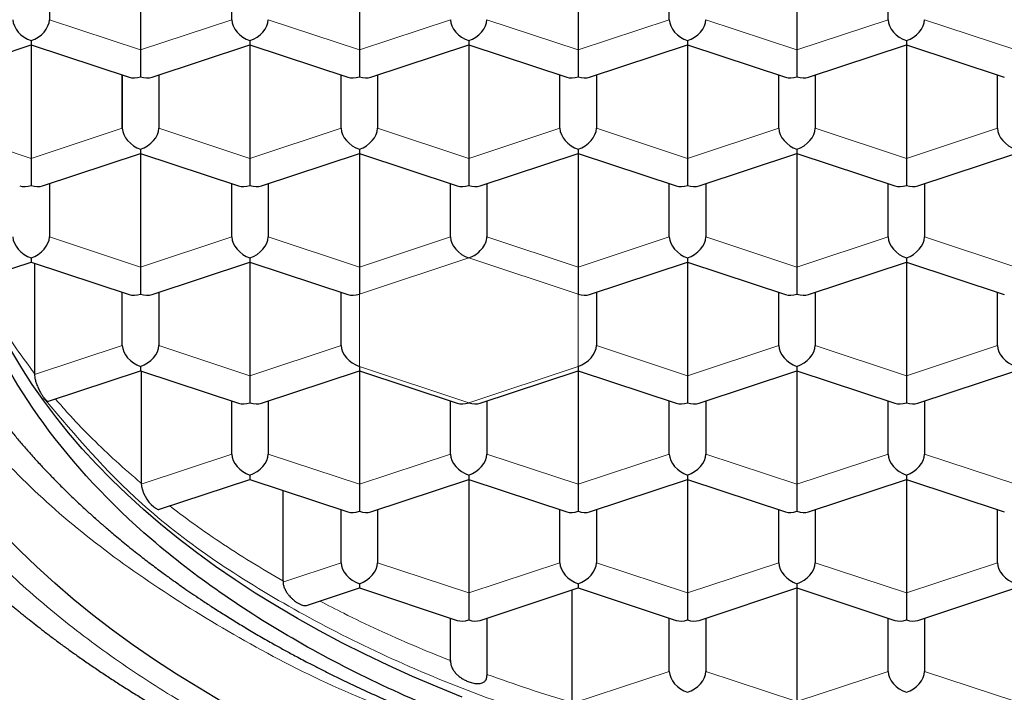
# Model space of a CAD drawing. Header units: millimetres. Extents: x 8 to 761, y 12 to 733.
# Tile 23 of 99: x 344.05 to 350.8, y 609.69 to 614.3. Entities that reach past the tile are written whole.
import ezdxf

# ---------------------------------------------------------------- set-up
doc = ezdxf.new("R2010")
doc.units = ezdxf.units.MM

msp = doc.modelspace()

# ---------------------------------------------------------------- linework, layer by layer
at = {"color": 7, "linetype": 'Continuous', "lineweight": 30}
for p, q in [((344.8793, 614.8734), (344.8793, 614.0944)), ((346.3793, 614.8734), (346.3793, 614.0944)), ((347.8793, 614.8734), (347.8793, 614.0944)), ((349.3793, 614.8734), (349.3793, 614.0944)), ((344.2543, 614.6665), (344.2543, 614.3014)), ((345.5043, 614.3014), (345.5043, 614.6665)), ((348.5043, 614.3014), (348.5043, 614.6665)), ((350.0043, 614.3014), (350.0043, 614.6665)), ((343.706, 613.9881), (344.1293, 614.1283)), ((344.1293, 614.1576), (344.1293, 614.1283)), ((344.1293, 614.1283), (344.8008, 613.906)), ((344.1293, 614.1283), (344.1293, 613.3493)), ((344.9579, 613.906), (345.6293, 614.1283)), ((345.6293, 614.1576), (345.6293, 614.1283)), ((345.6293, 614.1283), (346.3008, 613.906)), ((345.6293, 614.1283), (345.6293, 613.3493)), ((346.4579, 613.906), (347.1293, 614.1283)), ((347.1293, 614.1576), (347.1293, 614.1283)), ((347.1293, 614.1283), (347.8008, 613.906)), ((347.1293, 614.1283), (347.1293, 613.3493)), ((347.9579, 613.906), (348.6293, 614.1283)), ((348.6293, 614.1576), (348.6293, 614.1283)), ((348.6293, 614.1283), (349.3008, 613.906)), ((348.6293, 614.1283), (348.6293, 613.3493)), ((349.4579, 613.906), (350.1293, 614.1283)), ((350.1293, 614.1576), (350.1293, 614.1283)), ((350.1293, 614.1283), (350.8008, 613.906)), ((350.1293, 614.1283), (350.1293, 613.3493)), ((344.8793, 614.0944), (344.8793, 613.9093)), ((346.3793, 614.0944), (346.3793, 613.9093)), ((347.8793, 614.0944), (347.8793, 613.9093)), ((349.3793, 614.0944), (349.3793, 613.9093)), ((344.7543, 613.5563), (344.7543, 613.9214)), ((344.7543, 613.9214), (344.7543, 613.5563)), ((345.0043, 613.9214), (345.0043, 613.5563)), ((346.2543, 613.5563), (346.2543, 613.9214)), ((346.5043, 613.9214), (346.5043, 613.5563)), ((347.7543, 613.5563), (347.7543, 613.9214)), ((348.0043, 613.9214), (348.0043, 613.5563)), ((349.2543, 613.5563), (349.2543, 613.9214)), ((349.5043, 613.9214), (349.5043, 613.5563)), ((350.7543, 613.5563), (350.7543, 613.9214)), ((344.2079, 613.1609), (344.8793, 613.3832)), ((344.8793, 613.4125), (344.8793, 613.3832)), ((344.8793, 613.3832), (345.5508, 613.1609)), ((344.8793, 613.3832), (344.8793, 612.6042)), ((345.7079, 613.1609), (346.3793, 613.3832)), ((346.3793, 613.4125), (346.3793, 613.3832)), ((346.3793, 613.3832), (347.0508, 613.1609)), ((346.3793, 613.3832), (346.3793, 612.6042)), ((347.2079, 613.1609), (347.8793, 613.3832)), ((347.8793, 613.4125), (347.8793, 613.3832)), ((347.8793, 613.3832), (348.5508, 613.1609)), ((347.8793, 613.3832), (347.8793, 612.6042)), ((348.7079, 613.1609), (349.3793, 613.3832)), ((349.3793, 613.4125), (349.3793, 613.3832)), ((349.3793, 613.3832), (350.0508, 613.1609)), ((349.3793, 613.3832), (349.3793, 612.6042)), ((350.2079, 613.1609), (350.8793, 613.3832)), ((344.1293, 613.3493), (344.1293, 613.1642)), ((345.6293, 613.3493), (345.6293, 613.1642)), ((347.1293, 613.3493), (347.1293, 613.1642)), ((348.6293, 613.3493), (348.6293, 613.1642)), ((350.1293, 613.3493), (350.1293, 613.1642)), ((344.2543, 613.1763), (344.2543, 612.8112)), ((345.5043, 612.8112), (345.5043, 613.1763)), ((345.7543, 613.1763), (345.7543, 612.8112)), ((347.0043, 612.8112), (347.0043, 613.1763)), ((347.2543, 613.1763), (347.2543, 612.8112)), ((348.5043, 612.8112), (348.5043, 613.1763)), ((348.7543, 613.1763), (348.7543, 612.8112)), ((350.0043, 612.8112), (350.0043, 613.1763)), ((350.2543, 613.1763), (350.2543, 612.8112)), ((343.7695, 612.519), (344.1293, 612.6382)), ((344.1293, 612.6674), (344.1293, 612.6382)), ((344.1293, 612.6382), (344.8008, 612.4158)), ((344.1528, 612.6304), (344.1528, 611.8743)), ((344.9579, 612.4158), (345.6293, 612.6382)), ((345.6293, 612.6674), (345.6293, 612.6382)), ((345.6293, 612.6382), (346.3008, 612.4158)), ((345.6293, 612.6382), (345.6293, 611.8592)), ((347.9579, 612.4158), (348.6293, 612.6382)), ((348.6293, 612.6674), (348.6293, 612.6382)), ((348.6293, 612.6382), (349.3008, 612.4158)), ((348.6293, 612.6382), (348.6293, 611.8592)), ((349.4579, 612.4158), (350.1293, 612.6382)), ((350.1293, 612.6674), (350.1293, 612.6382)), ((350.1293, 612.6382), (350.8008, 612.4158)), ((350.1293, 612.6382), (350.1293, 611.8592)), ((344.8793, 612.6042), (344.8793, 612.4191)), ((346.3793, 612.6042), (346.3793, 612.4191)), ((347.8793, 612.6042), (347.8793, 612.4191)), ((349.3793, 612.6042), (349.3793, 612.4191)), ((344.7543, 612.0661), (344.7543, 612.4312)), ((345.0043, 612.4312), (345.0043, 612.0661)), ((346.2543, 612.0661), (346.2543, 612.4312)), ((348.0043, 612.4312), (348.0043, 612.0661)), ((349.2543, 612.0661), (349.2543, 612.4312)), ((349.5043, 612.4312), (349.5043, 612.0661)), ((350.7543, 612.0661), (350.7543, 612.4312)), ((344.2474, 611.6838), (344.8793, 611.8931)), ((344.8793, 611.9223), (344.8793, 611.8931)), ((344.8793, 611.8931), (345.5508, 611.6707)), ((344.8828, 611.8919), (344.8828, 611.1226)), ((345.7079, 611.6707), (346.3793, 611.8931)), ((346.3793, 611.9223), (346.3793, 611.8931)), ((346.3793, 611.8931), (347.0508, 611.6707)), ((346.3793, 611.8931), (346.3793, 611.1141)), ((347.2079, 611.6707), (347.8793, 611.8931)), ((347.8793, 611.9223), (347.8793, 611.8931)), ((347.8793, 611.8931), (348.5508, 611.6707)), ((347.8793, 611.8931), (347.8793, 611.1141)), ((348.7079, 611.6707), (349.3793, 611.8931)), ((349.3793, 611.9223), (349.3793, 611.8931)), ((349.3793, 611.8931), (350.0508, 611.6707)), ((349.3793, 611.8931), (349.3793, 611.1141)), ((350.2079, 611.6707), (350.8793, 611.8931)), ((345.6293, 611.8592), (345.6293, 611.674)), ((348.6293, 611.8592), (348.6293, 611.674)), ((350.1293, 611.8592), (350.1293, 611.674)), ((344.2281, 611.6901), (344.2144, 611.7048)), ((345.5043, 611.321), (345.5043, 611.6861)), ((345.7543, 611.6861), (345.7543, 611.321)), ((347.0043, 611.321), (347.0043, 611.6861)), ((347.2543, 611.6861), (347.2543, 611.321)), ((348.5043, 611.321), (348.5043, 611.6861)), ((348.7543, 611.6861), (348.7543, 611.321)), ((350.0043, 611.321), (350.0043, 611.6861)), ((350.2543, 611.6861), (350.2543, 611.321)), ((345.0101, 610.9429), (345.6293, 611.148)), ((345.6293, 611.1772), (345.6293, 611.148)), ((345.6293, 611.148), (346.3008, 610.9256)), ((346.4579, 610.9256), (347.1293, 611.148)), ((347.1293, 611.1772), (347.1293, 611.148)), ((347.1293, 611.148), (347.8008, 610.9256)), ((347.1293, 611.148), (347.1293, 610.369)), ((347.9579, 610.9256), (348.6293, 611.148)), ((348.6293, 611.1772), (348.6293, 611.148)), ((348.6293, 611.148), (349.3008, 610.9256)), ((348.6293, 611.148), (348.6293, 610.369)), ((349.4579, 610.9256), (350.1293, 611.148)), ((350.1293, 611.1772), (350.1293, 611.148)), ((350.1293, 611.148), (350.8008, 610.9256)), ((350.1293, 611.148), (350.1293, 610.369)), ((346.3793, 611.1141), (346.3793, 610.9289)), ((347.8793, 611.1141), (347.8793, 610.9289)), ((349.3793, 611.1141), (349.3793, 610.9289)), ((345.8555, 611.0731), (345.8555, 610.4512)), ((346.2543, 610.5759), (346.2543, 610.941)), ((346.5043, 610.941), (346.5043, 610.5759)), ((347.7543, 610.5759), (347.7543, 610.941)), ((348.0043, 610.941), (348.0043, 610.5759)), ((349.2543, 610.5759), (349.2543, 610.941)), ((349.5043, 610.941), (349.5043, 610.5759)), ((350.7543, 610.5759), (350.7543, 610.941)), ((346.0178, 610.2831), (346.3793, 610.4029)), ((346.3793, 610.4321), (346.3793, 610.4029)), ((346.3793, 610.4029), (347.0508, 610.1805)), ((347.2079, 610.1805), (347.8793, 610.4029)), ((347.8793, 610.4321), (347.8793, 610.4029)), ((347.8793, 610.4029), (348.5508, 610.1805)), ((348.7079, 610.1805), (349.3793, 610.4029)), ((349.3793, 610.4321), (349.3793, 610.4029)), ((349.3793, 610.4029), (350.0508, 610.1805)), ((349.3793, 610.4029), (349.3793, 609.6239)), ((350.2079, 610.1805), (350.8793, 610.4029)), ((347.1293, 610.369), (347.1293, 610.1838)), ((347.8362, 610.3886), (347.8362, 609.6169)), ((348.6293, 610.369), (348.6293, 610.1838)), ((350.1293, 610.369), (350.1293, 610.1838)), ((347.0043, 609.8969), (347.0043, 610.1959)), ((347.2543, 610.1959), (347.2543, 609.8026)), ((348.5043, 609.8308), (348.5043, 610.1959)), ((348.7543, 610.1959), (348.7543, 609.8308)), ((350.0043, 609.8308), (350.0043, 610.1959)), ((350.2543, 610.1959), (350.2543, 609.8308))]:
    msp.add_line(p, q, dxfattribs=at)
at = {"color": 252, "linetype": 'Continuous', "lineweight": 0}
for p, q in [((344.2543, 614.3014), (344.8793, 614.0944)), ((344.8793, 614.0944), (345.5043, 614.3014)), ((345.7543, 614.3014), (346.3793, 614.0944)), ((346.3793, 614.0944), (347.0043, 614.3014)), ((347.2543, 614.3014), (347.8793, 614.0944)), ((347.8793, 614.0944), (348.5043, 614.3014)), ((348.7543, 614.3014), (349.3793, 614.0944)), ((349.3793, 614.0944), (350.0043, 614.3014)), ((350.2543, 614.3014), (350.8793, 614.0944)), ((343.6298, 613.5148), (344.1293, 613.3493)), ((344.1293, 613.3493), (344.7543, 613.5563)), ((345.0043, 613.5563), (345.6293, 613.3493)), ((345.6293, 613.3493), (346.2543, 613.5563)), ((346.5043, 613.5563), (347.1293, 613.3493)), ((347.1293, 613.3493), (347.7543, 613.5563)), ((348.0043, 613.5563), (348.6293, 613.3493)), ((348.6293, 613.3493), (349.2543, 613.5563)), ((349.5043, 613.5563), (350.1293, 613.3493)), ((350.1293, 613.3493), (350.7543, 613.5563)), ((344.2543, 612.8112), (344.8793, 612.6042)), ((344.8793, 612.6042), (345.5043, 612.8112)), ((345.7543, 612.8112), (346.3793, 612.6042)), ((346.3793, 612.6042), (347.0043, 612.8112)), ((347.2543, 612.8112), (347.8793, 612.6042)), ((347.8793, 612.6042), (348.5043, 612.8112)), ((348.7543, 612.8112), (349.3793, 612.6042)), ((349.3793, 612.6042), (350.0043, 612.8112)), ((350.2543, 612.8112), (350.8793, 612.6042)), ((347.1293, 612.6674), (346.3793, 612.4191)), ((347.8793, 612.4191), (347.1293, 612.6674)), ((346.3793, 612.4191), (346.3793, 611.9223)), ((347.8793, 611.9223), (347.8793, 612.4191)), ((344.1528, 611.8669), (344.7543, 612.0661)), ((345.0043, 612.0661), (345.6293, 611.8592)), ((345.6293, 611.8592), (346.2543, 612.0661)), ((348.0043, 612.0661), (348.6293, 611.8592)), ((348.6293, 611.8592), (349.2543, 612.0661)), ((349.5043, 612.0661), (350.1293, 611.8592)), ((350.1293, 611.8592), (350.7543, 612.0661)), ((346.3793, 611.9223), (347.1293, 611.674)), ((347.1293, 611.674), (347.8793, 611.9223)), ((344.8828, 611.1152), (345.5043, 611.321)), ((345.7543, 611.321), (346.3793, 611.1141)), ((346.3793, 611.1141), (347.0043, 611.321)), ((347.2543, 611.321), (347.8793, 611.1141)), ((347.8793, 611.1141), (348.5043, 611.321)), ((348.7543, 611.321), (349.3793, 611.1141)), ((349.3793, 611.1141), (350.0043, 611.321)), ((350.2543, 611.321), (350.8793, 611.1141)), ((345.8555, 610.4438), (346.2543, 610.5759)), ((346.5043, 610.5759), (347.1293, 610.369)), ((347.1293, 610.369), (347.7543, 610.5759)), ((348.0043, 610.5759), (348.6293, 610.369)), ((348.6293, 610.369), (349.2543, 610.5759)), ((349.5043, 610.5759), (350.1293, 610.369)), ((350.1293, 610.369), (350.7543, 610.5759)), ((347.8362, 609.6096), (348.5043, 609.8308)), ((348.7543, 609.8308), (349.3793, 609.6239)), ((349.3793, 609.6239), (350.0043, 609.8308)), ((350.2543, 609.8308), (350.8793, 609.6239))]:
    msp.add_line(p, q, dxfattribs=at)
at = {"color": 7, "linetype": 'Continuous', "lineweight": 30, "flags": 128}
for points in [[(347.0839, 609.6547), (346.9124, 609.7242), (346.744, 609.7963), (346.579, 609.8709), (346.4175, 609.948), (346.2596, 610.0274), (346.1053, 610.1092), (345.9548, 610.1933), (345.8082, 610.2796), (345.6656, 610.3681), (345.5271, 610.4587), (345.3927, 610.5513), (345.2627, 610.646), (345.137, 610.7425), (345.0157, 610.8409), (344.899, 610.9411), (344.7869, 611.043), (344.6795, 611.1466), (344.5768, 611.2517), (344.479, 611.3584), (344.3861, 611.4665), (344.2981, 611.5759), (344.2152, 611.6866), (344.1374, 611.7985), (344.0646, 611.9116), (343.9971, 612.0257)], [(345.4422, 609.6206), (345.2823, 609.7147), (345.1268, 609.8112), (344.9758, 609.91), (344.8293, 610.011), (344.6875, 610.1142), (344.5504, 610.2194), (344.4182, 610.3267), (344.291, 610.436), (344.1687, 610.5471), (344.0516, 610.66), (343.9397, 610.7746)]]:
    msp.add_lwpolyline(points, dxfattribs=at)
at = {"color": 7, "linetype": 'Continuous', "lineweight": 30}
msp.add_arc((345.1229, 611.1458), 0.2412, 185.58013, 230.78589, dxfattribs=at)
for centre, major_axis, start_param, end_param in [((344.1293, 614.26), (0.1128, -0.0815), 3.587031, 5.157827), ((344.1293, 614.26), (0.1128, 0.0815), 4.266951, 5.837747), ((345.6293, 614.26), (0.1128, -0.0815), 3.587031, 5.157827), ((345.6293, 614.26), (0.1128, 0.0815), 4.266951, 5.837747), ((347.1293, 614.26), (0.1128, -0.0815), 3.587031, 5.157827), ((347.1293, 614.26), (0.1128, 0.0815), 4.266951, 5.837747), ((348.6293, 614.26), (0.1128, -0.0815), 3.587031, 5.157827), ((348.6293, 614.26), (0.1128, 0.0815), 4.266951, 5.837747), ((350.1293, 614.26), (0.1128, -0.0815), 3.587031, 5.157827), ((350.1293, 614.26), (0.1128, 0.0815), 4.266951, 5.837747), ((344.8793, 614.0117), (0.1128, 0.0815), 3.587031, 4.266951), ((344.8793, 614.0117), (0.1128, -0.0815), 5.157827, 5.837747), ((346.3793, 614.0117), (0.1128, 0.0815), 3.587031, 4.266951), ((346.3793, 614.0117), (0.1128, -0.0815), 5.157827, 5.837747), ((347.8793, 614.0117), (0.1128, 0.0815), 3.587031, 4.266951), ((347.8793, 614.0117), (0.1128, -0.0815), 5.157827, 5.837747), ((349.3793, 614.0117), (0.1128, 0.0815), 3.587031, 4.266951), ((349.3793, 614.0117), (0.1128, -0.0815), 5.157827, 5.837747), ((344.8793, 613.5149), (0.1128, -0.0815), 3.587031, 5.157827), ((344.8793, 613.5149), (0.1128, 0.0815), 4.266951, 5.837747), ((346.3793, 613.5149), (0.1128, -0.0815), 3.587031, 5.157827), ((346.3793, 613.5149), (0.1128, 0.0815), 4.266951, 5.837747), ((347.8793, 613.5149), (0.1128, -0.0815), 3.587031, 5.157827), ((347.8793, 613.5149), (0.1128, 0.0815), 4.266951, 5.837747), ((349.3793, 613.5149), (0.1128, -0.0815), 3.587031, 5.157827), ((349.3793, 613.5149), (0.1128, 0.0815), 4.266951, 5.837747), ((350.8793, 613.5149), (0.1128, -0.0815), 3.587031, 5.157827), ((344.1293, 613.2666), (0.1128, 0.0815), 3.587031, 4.266951), ((344.1293, 613.2666), (0.1128, -0.0815), 5.157827, 5.837747), ((345.6293, 613.2666), (0.1128, 0.0815), 3.587031, 4.266951), ((345.6293, 613.2666), (0.1128, -0.0815), 5.157827, 5.837747), ((347.1293, 613.2666), (0.1128, 0.0815), 3.587031, 4.266951), ((347.1293, 613.2666), (0.1128, -0.0815), 5.157827, 5.837747), ((348.6293, 613.2666), (0.1128, 0.0815), 3.587031, 4.266951), ((348.6293, 613.2666), (0.1128, -0.0815), 5.157827, 5.837747), ((350.1293, 613.2666), (0.1128, 0.0815), 3.587031, 4.266951), ((350.1293, 613.2666), (0.1128, -0.0815), 5.157827, 5.837747), ((344.1293, 612.7698), (0.1128, -0.0815), 3.587031, 5.157827), ((344.1293, 612.7698), (0.1128, 0.0815), 4.266951, 5.837747), ((345.6293, 612.7698), (0.1128, -0.0815), 3.587031, 5.157827), ((345.6293, 612.7698), (0.1128, 0.0815), 4.266951, 5.837747), ((347.1293, 612.7698), (0.1128, -0.0815), 3.587031, 5.157825), ((347.1293, 612.7698), (0.1128, 0.0815), 4.266949, 5.837747), ((348.6293, 612.7698), (0.1128, -0.0815), 3.587031, 5.157827), ((348.6293, 612.7698), (0.1128, 0.0815), 4.266951, 5.837747), ((350.1293, 612.7698), (0.1128, -0.0815), 3.587031, 5.157827), ((350.1293, 612.7698), (0.1128, 0.0815), 4.266951, 5.837747), ((344.8793, 612.5215), (0.1128, 0.0815), 3.587031, 4.266951), ((344.8793, 612.5215), (0.1128, -0.0815), 5.157827, 5.837747), ((346.3793, 612.5215), (0.1128, 0.0815), 3.587031, 4.266951), ((347.8793, 612.5215), (0.1128, -0.0815), 5.157828, 5.837747), ((349.3793, 612.5215), (0.1128, 0.0815), 3.587031, 4.266951), ((349.3793, 612.5215), (0.1128, -0.0815), 5.157827, 5.837747), ((344.8793, 612.0247), (0.1128, -0.0815), 3.587031, 5.157827), ((344.8793, 612.0247), (0.1128, 0.0815), 4.266951, 5.837747), ((346.3793, 612.0247), (0.1128, -0.0815), 3.587031, 5.157827), ((347.8793, 612.0247), (0.1128, 0.0815), 4.266951, 5.837747), ((349.3793, 612.0247), (0.1128, -0.0815), 3.587031, 5.157827), ((349.3793, 612.0247), (0.1128, 0.0815), 4.266951, 5.837747), ((350.8793, 612.0247), (0.1128, -0.0815), 3.587031, 5.157827), ((345.6293, 611.7764), (0.1128, 0.0815), 3.587031, 4.266951), ((345.6293, 611.7764), (0.1128, -0.0815), 5.157827, 5.837747), ((347.1293, 611.7764), (0.1128, 0.0815), 3.587031, 4.266951), ((347.1293, 611.7764), (0.1128, -0.0815), 5.157827, 5.837747), ((348.6293, 611.7764), (0.1128, 0.0815), 3.587031, 4.266951), ((348.6293, 611.7764), (0.1128, -0.0815), 5.157827, 5.837747), ((350.1293, 611.7764), (0.1128, 0.0815), 3.587031, 4.266951), ((350.1293, 611.7764), (0.1128, -0.0815), 5.157827, 5.837747), ((345.6293, 611.2796), (0.1128, -0.0815), 3.587031, 5.157827), ((345.6293, 611.2796), (0.1128, 0.0815), 4.266951, 5.837747), ((347.1293, 611.2796), (0.1128, -0.0815), 3.587031, 5.157827), ((347.1293, 611.2796), (0.1128, 0.0815), 4.266951, 5.837747), ((348.6293, 611.2796), (0.1128, -0.0815), 3.587031, 5.157827), ((348.6293, 611.2796), (0.1128, 0.0815), 4.266951, 5.837747), ((350.1293, 611.2796), (0.1128, -0.0815), 3.587031, 5.157827), ((350.1293, 611.2796), (0.1128, 0.0815), 4.266951, 5.837747), ((346.3793, 611.0313), (0.1128, 0.0815), 3.587031, 4.266951), ((346.3793, 611.0313), (0.1128, -0.0815), 5.157827, 5.837747), ((347.8793, 611.0313), (0.1128, 0.0815), 3.587031, 4.266951), ((347.8793, 611.0313), (0.1128, -0.0815), 5.157827, 5.837747), ((349.3793, 611.0313), (0.1128, 0.0815), 3.587031, 4.266951), ((349.3793, 611.0313), (0.1128, -0.0815), 5.157827, 5.837747), ((346.3793, 610.5345), (0.1128, -0.0815), 3.587031, 5.157827), ((346.3793, 610.5345), (0.1128, 0.0815), 4.266951, 5.837747), ((347.8793, 610.5345), (0.1128, -0.0815), 3.587031, 5.157827), ((347.8793, 610.5345), (0.1128, 0.0815), 4.266951, 5.837747), ((349.3793, 610.5345), (0.1128, -0.0815), 3.587031, 5.157827), ((349.3793, 610.5345), (0.1128, 0.0815), 4.266951, 5.837747), ((350.8793, 610.5345), (0.1128, -0.0815), 3.587031, 5.157827), ((347.1293, 610.2862), (0.1128, 0.0815), 3.587031, 4.266951), ((347.1293, 610.2862), (0.1128, -0.0815), 5.157827, 5.837747), ((348.6293, 610.2862), (0.1128, 0.0815), 3.587031, 4.266951), ((348.6293, 610.2862), (0.1128, -0.0815), 5.157827, 5.837747), ((350.1293, 610.2862), (0.1128, 0.0815), 3.587031, 4.266951), ((350.1293, 610.2862), (0.1128, -0.0815), 5.157827, 5.837747), ((348.6293, 609.7894), (0.1128, -0.0815), 3.587031, 5.157827), ((348.6293, 609.7894), (0.1128, 0.0815), 4.266951, 5.837747), ((350.1293, 609.7894), (0.1128, -0.0815), 3.587031, 5.157827), ((350.1293, 609.7894), (0.1128, 0.0815), 4.266951, 5.837747)]:
    msp.add_ellipse(centre, major_axis=major_axis, ratio=0.661045, start_param=start_param, end_param=end_param, dxfattribs=at)
at = {"color": 252, "linetype": 'Continuous', "lineweight": 0}
for points in [[(342.2793, 613.4971), (342.2948, 613.7311), (342.3257, 614.1991), (342.574, 614.8891), (342.9659, 615.5552), (343.509, 616.1862), (344.1902, 616.7712), (344.999, 617.3001), (345.9211, 617.7639), (346.941, 618.1548), (348.041, 618.4659), (349.2025, 618.6921), (350.4054, 618.8293), (351.6293, 618.8753), (352.8533, 618.8293), (354.0562, 618.6921), (355.2177, 618.4659), (356.3177, 618.1548), (357.3375, 617.7639), (358.2597, 617.3001), (359.0684, 616.7712), (359.7497, 616.1862), (360.2928, 615.5552), (360.6847, 614.8891), (360.933, 614.1991), (360.9639, 613.7311), (360.9793, 613.4971)], [(347.2543, 609.8097), (347.3495, 609.7758), (347.54, 609.7082), (347.7375, 609.6474), (347.8362, 609.617)]]:
    msp.add_open_spline(points, degree=3, dxfattribs=at)
for points, knots in [([(360.5793, 613.1694), (360.5783, 613.2296), (360.5762, 613.35), (360.559, 613.5304), (360.5315, 613.7104), (360.4927, 613.8897), (360.443, 614.0681), (360.3824, 614.2454), (360.3086, 614.4272), (360.2203, 614.6132), (360.1165, 614.8028), (359.9999, 614.9899), (359.8708, 615.1743), (359.7294, 615.3557), (359.5759, 615.5339), (359.4105, 615.7085), (359.2334, 615.8793), (359.045, 616.046), (358.8466, 616.2074), (358.6388, 616.3634), (358.4222, 616.5139), (358.1957, 616.6595), (357.9656, 616.7966), (357.733, 616.9255), (357.4988, 617.0463), (357.2574, 617.1623), (357.009, 617.2734), (356.7539, 617.3794), (356.4925, 617.4802), (356.2161, 617.5788), (355.9244, 617.6745), (355.6172, 617.7665), (355.304, 617.8516), (354.9853, 617.9297), (354.6616, 618.0007), (354.3333, 618.0644), (354.001, 618.1208), (353.6652, 618.1698), (353.3263, 618.2113), (352.9869, 618.245), (352.6476, 618.2711), (352.3089, 618.2896), (351.9692, 618.3007), (351.6374, 618.3043), (351.3142, 618.301), (350.9997, 618.2915), (350.686, 618.2756), (350.3735, 618.2533), (350.0626, 618.2248), (349.7536, 618.19), (349.4367, 618.1476), (349.1125, 618.0969), (348.7821, 618.0373), (348.4559, 617.9704), (348.1344, 617.8963), (347.8181, 617.8152), (347.5076, 617.7271), (347.2032, 617.6322), (346.9054, 617.5306), (346.6146, 617.4225), (346.3331, 617.3087), (346.061, 617.1896), (345.7985, 617.0653), (345.5445, 616.9355), (345.3054, 616.8035), (345.0807, 616.6701), (344.8699, 616.5359), (344.6676, 616.3975), (344.4738, 616.2551), (344.2889, 616.1088), (344.1131, 615.9589), (343.9411, 615.8005), (343.7743, 615.6332), (343.6139, 615.457), (343.4657, 615.2774), (343.3296, 615.0946), (343.2061, 614.9089), (343.0951, 614.7206), (342.997, 614.53), (342.9118, 614.3373), (342.8397, 614.1429), (342.781, 613.9482), (342.7356, 613.7535), (342.7035, 613.5592), (342.6833, 613.3644), (342.6807, 613.2344), (342.6793, 613.1694)], [0, 0, 0, 0, 0.011199, 0.022398, 0.033599, 0.0448, 0.056001, 0.067202, 0.078403, 0.090724, 0.103045, 0.115366, 0.127686, 0.140005, 0.152324, 0.164643, 0.176961, 0.189279, 0.201596, 0.213694, 0.225792, 0.23789, 0.249988, 0.261187, 0.272387, 0.283587, 0.294788, 0.305989, 0.317191, 0.328393, 0.340716, 0.353039, 0.365362, 0.377685, 0.390008, 0.402331, 0.414654, 0.426976, 0.439297, 0.451618, 0.463718, 0.475817, 0.487916, 0.500014, 0.511213, 0.522411, 0.533609, 0.544806, 0.556004, 0.567202, 0.5784, 0.590719, 0.603037, 0.615356, 0.627675, 0.639995, 0.652315, 0.664635, 0.676955, 0.689276, 0.701596, 0.713696, 0.725796, 0.737896, 0.749995, 0.761195, 0.772394, 0.783594, 0.794793, 0.805992, 0.817191, 0.828391, 0.84071, 0.85303, 0.865351, 0.877672, 0.889994, 0.902317, 0.91464, 0.926964, 0.939287, 0.95161, 0.963712, 0.975812, 0.987908, 1, 1, 1, 1]), ([(347.3433, 609.328), (347.1489, 609.3842), (346.4432, 609.5885), (345.4092, 610.1124), (344.3038, 610.8692), (343.4994, 611.7449), (342.9966, 612.6453), (342.933, 613.2543), (342.9038, 613.535)], [0, 0, 0, 0, 0.072636, 0.263662, 0.454687, 0.645713, 0.836738, 1, 1, 1, 1]), ([(342.6793, 613.1694), (342.6805, 613.1092), (342.6828, 612.9889), (342.7001, 612.8085), (342.7276, 612.6286), (342.7663, 612.4493), (342.8159, 612.2709), (342.8764, 612.0935), (342.95, 611.9116), (343.0381, 611.7256), (343.1418, 611.536), (343.2583, 611.3487), (343.3873, 611.1643), (343.5287, 610.9828), (343.6822, 610.8047), (343.8477, 610.6301), (344.0248, 610.4593), (344.2134, 610.2926), (344.4119, 610.1312), (344.6198, 609.9752), (344.8366, 609.8248), (345.0632, 609.6792), (345.2934, 609.5421), (345.5262, 609.4134), (345.7604, 609.2926), (346.0019, 609.1766), (346.2504, 609.0656), (346.5054, 608.9596), (346.7669, 608.8588), (347.0432, 608.7602), (347.3348, 608.6645), (347.642, 608.5725), (347.955, 608.4874), (348.2736, 608.4094), (348.5972, 608.3384), (348.9254, 608.2746), (349.2575, 608.2182), (349.5932, 608.1692), (349.932, 608.1277), (350.2713, 608.094), (350.6105, 608.0679), (350.9492, 608.0493), (351.2889, 608.0381), (351.6206, 608.0345), (351.9439, 608.0377), (352.2584, 608.0473), (352.5721, 608.0632), (352.8847, 608.0854), (353.1957, 608.1139), (353.5048, 608.1486), (353.8218, 608.191), (354.1461, 608.2416), (354.4767, 608.3012), (354.803, 608.3681), (355.1246, 608.4422), (355.441, 608.5234), (355.7516, 608.6115), (356.0561, 608.7064), (356.3539, 608.808), (356.6447, 608.9161), (356.9262, 609.0299), (357.1983, 609.1491), (357.4607, 609.2734), (357.7146, 609.4033), (357.9537, 609.5353), (358.1783, 609.6688), (358.3889, 609.8031), (358.5911, 609.9415), (358.7847, 610.084), (358.9695, 610.2302), (359.1452, 610.3801), (359.3171, 610.5386), (359.4839, 610.7058), (359.6442, 610.882), (359.7924, 611.0616), (359.9285, 611.2444), (360.0522, 611.43), (360.1632, 611.6183), (360.2615, 611.8088), (360.3469, 612.0015), (360.4192, 612.1958), (360.478, 612.3905), (360.5235, 612.5851), (360.5556, 612.7794), (360.5757, 612.9743), (360.5781, 613.1044), (360.5793, 613.1694)], [0, 0, 0, 0, 0.011192, 0.022389, 0.033588, 0.044789, 0.055992, 0.067195, 0.078399, 0.090722, 0.103045, 0.115367, 0.127689, 0.14001, 0.15233, 0.16465, 0.17697, 0.189289, 0.201608, 0.213707, 0.225806, 0.237905, 0.250005, 0.261204, 0.272404, 0.283604, 0.294804, 0.306005, 0.317205, 0.328406, 0.340726, 0.353046, 0.365366, 0.377685, 0.390004, 0.402323, 0.414641, 0.426959, 0.439277, 0.451595, 0.463692, 0.47579, 0.487888, 0.499986, 0.511184, 0.522383, 0.533583, 0.544783, 0.555983, 0.567184, 0.578386, 0.590708, 0.603031, 0.615354, 0.627677, 0.64, 0.652324, 0.664646, 0.676969, 0.689291, 0.701612, 0.713713, 0.725813, 0.737913, 0.750012, 0.76121, 0.772409, 0.783607, 0.794805, 0.806003, 0.817201, 0.828399, 0.840717, 0.853036, 0.865355, 0.877675, 0.889995, 0.902316, 0.914637, 0.926958, 0.939279, 0.951601, 0.963701, 0.975802, 0.987901, 1, 1, 1, 1]), ([(343.8321, 612.3631), (343.8602, 612.3131), (343.9208, 612.2052), (344.0275, 612.0421), (344.111, 611.9302), (344.1528, 611.8743)], [0, 0, 0, 0, 0.301391, 0.650696, 1, 1, 1, 1]), ([(359.0306, 611.6901), (358.8263, 611.4487), (358.3899, 610.933), (357.395, 610.2574), (356.1642, 609.6738), (354.7518, 609.2417), (353.2214, 608.9752), (351.6293, 608.8853), (350.0373, 608.9752), (348.5069, 609.2417), (347.0945, 609.6738), (345.8637, 610.2574), (344.8688, 610.933), (344.4324, 611.4487), (344.2281, 611.6901)], [0, 0, 0, 0, 0.0748663, 0.159893, 0.2449198, 0.3299465, 0.4149733, 0.5, 0.5850267, 0.6700535, 0.7550802, 0.840107, 0.9251337, 1, 1, 1, 1]), ([(344.296, 611.6999), (344.3297, 611.6608), (344.4096, 611.5682), (344.5483, 611.4256), (344.709, 611.2717), (344.8249, 611.1723), (344.8828, 611.1226)], [0, 0, 0, 0, 0.195464, 0.463642, 0.731821, 1, 1, 1, 1]), ([(345.0796, 610.9659), (345.1261, 610.9303), (345.2363, 610.846), (345.4216, 610.7182), (345.6326, 610.5815), (345.7812, 610.4946), (345.8554, 610.4512)], [0, 0, 0, 0, 0.196022, 0.464014, 0.732007, 1, 1, 1, 1]), ([(346.1088, 610.3132), (346.1628, 610.2849), (346.2928, 610.2168), (346.5078, 610.1148), (346.7515, 610.006), (346.92, 609.9382), (347.0043, 609.9042)], [0, 0, 0, 0, 0.191554, 0.461036, 0.730518, 1, 1, 1, 1])]:
    msp.add_open_spline(points, degree=3, knots=knots, dxfattribs=at)
at = {"color": 7, "linetype": 'Continuous', "lineweight": 30}
for points in [[(343.6043, 613.2923), (343.6176, 613.4931), (343.6441, 613.8948), (343.8573, 614.487), (344.1936, 615.0588), (344.6597, 615.6003), (345.2444, 616.1023), (345.9386, 616.5563), (346.7301, 616.9544), (347.6054, 617.2898), (348.5495, 617.5572), (349.5464, 617.7501), (350.5789, 617.8723), (351.2792, 617.8875), (351.6293, 617.8951)], [(359.6543, 613.2923), (359.6245, 612.991), (359.5647, 612.3885), (359.0876, 611.5194), (358.3459, 610.7185), (357.3402, 610.0165), (356.1166, 609.4404), (354.7202, 609.0123), (353.205, 608.7487), (351.6293, 608.6597), (350.0536, 608.7487), (348.5385, 609.0123), (347.1421, 609.4404), (345.9185, 610.0165), (344.9128, 610.7185), (344.1711, 611.5194), (343.6939, 612.3885), (343.6342, 612.991), (343.6043, 613.2923)]]:
    msp.add_open_spline(points, degree=3, dxfattribs=at)
for points, knots in [([(342.2798, 613.4808), (342.2801, 613.4553), (342.2806, 613.4065), (342.2833, 613.3367), (342.2869, 613.274), (342.2912, 613.2182), (342.2957, 613.1688), (342.3002, 613.1259), (342.3045, 613.0898), (342.3081, 613.0613), (342.3113, 613.0382), (342.3143, 613.0169), (342.3176, 612.9942), (342.3227, 612.9612), (342.33, 612.9177), (342.3395, 612.8653), (342.3527, 612.7988), (342.3706, 612.7176), (342.395, 612.62), (342.4173, 612.5409), (342.4353, 612.4815), (342.4474, 612.4429), (342.4599, 612.4049), (342.4722, 612.3686), (342.4837, 612.3357), (342.4942, 612.3066), (342.5043, 612.2793), (342.5153, 612.2503), (342.5283, 612.2166), (342.5438, 612.1778), (342.5611, 612.1361), (342.5793, 612.0934), (342.5982, 612.0509), (342.6181, 612.0071), (342.6392, 611.9623), (342.6612, 611.9171), (342.6826, 611.8744), (342.7024, 611.8361), (342.7199, 611.803), (342.735, 611.7752), (342.749, 611.7495), (342.764, 611.7225), (342.7821, 611.6907), (342.8037, 611.6535), (342.8286, 611.6116), (342.8538, 611.5704), (342.8787, 611.5305), (342.9025, 611.4932), (342.9265, 611.4566), (342.9487, 611.4233), (342.9675, 611.3955), (342.9829, 611.3733), (342.998, 611.3516), (343.0155, 611.3267), (343.0381, 611.2952), (343.0651, 611.2581), (343.1131, 611.1937), (343.1833, 611.1034), (343.2536, 611.018), (343.3023, 610.9611), (343.3255, 610.9345), (343.3454, 610.9117), (343.3616, 610.8935), (343.3741, 610.8795), (343.3885, 610.8636), (343.4079, 610.8423), (343.4354, 610.8124), (343.4687, 610.7767), (343.5082, 610.7353), (343.5539, 610.6884), (343.6058, 610.6364), (343.6637, 610.5799), (343.7277, 610.5192), (343.7981, 610.4544), (343.8596, 610.3996), (343.91, 610.3557), (343.9456, 610.3251), (343.9789, 610.297), (344.0077, 610.2729), (344.0338, 610.2514), (344.0591, 610.2307), (344.0861, 610.2088), (344.1204, 610.1814), (344.1632, 610.1476), (344.2158, 610.1068), (344.2731, 610.0632), (344.3336, 610.0183), (344.3954, 609.9734), (344.4616, 609.9263), (344.5322, 609.8772), (344.6074, 609.8262), (344.683, 609.7762), (344.7475, 609.7346), (344.7999, 609.7014), (344.84, 609.6764), (344.8786, 609.6526), (344.9158, 609.6299), (344.9516, 609.6083), (344.9844, 609.5887), (345.0107, 609.5731), (345.0291, 609.5623), (345.0406, 609.5556), (345.0502, 609.55), (345.0608, 609.5439), (345.0742, 609.5361), (345.0906, 609.5266), (345.1151, 609.5126), (345.1494, 609.4931), (345.1951, 609.4674), (345.2491, 609.4376), (345.3104, 609.4042), (345.3995, 609.3567), (345.5154, 609.2967), (345.6677, 609.2209), (345.8357, 609.1411), (346.0203, 609.0578), (346.175, 608.9916), (346.2961, 608.9417), (346.3787, 608.9085), (346.4573, 608.8777), (346.5299, 608.8498), (346.5962, 608.8248), (346.6561, 608.8025), (346.711, 608.7825), (346.7603, 608.7648), (346.8034, 608.7495), (346.8385, 608.7371), (346.8652, 608.7278), (346.8836, 608.7214), (346.8941, 608.7178), (346.901, 608.7153), (346.908, 608.7129), (346.9228, 608.7078), (346.9482, 608.6991), (346.9847, 608.6868), (347.0303, 608.6715), (347.0842, 608.6538), (347.1477, 608.6333), (347.2215, 608.6099), (347.3058, 608.5838), (347.4011, 608.5551), (347.5066, 608.5242), (347.6195, 608.4922), (347.7361, 608.4604), (347.8526, 608.4297), (348.0158, 608.3883), (348.225, 608.3383), (348.4794, 608.2826), (348.7288, 608.2327), (348.973, 608.1883), (349.2116, 608.1489), (349.4461, 608.1141), (349.6781, 608.0833), (349.9347, 608.0532), (350.2158, 608.0253), (350.5212, 608.001), (350.8245, 607.9827), (351.1261, 607.9703), (351.4279, 607.9637), (351.7152, 607.9627), (351.989, 607.9667), (352.2486, 607.9746), (352.5102, 607.9869), (352.7733, 608.0037), (353.0362, 608.0248), (353.2952, 608.0501), (353.5469, 608.0789), (353.7804, 608.1095), (353.9963, 608.141), (354.1954, 608.1729), (354.3878, 608.2064), (354.5642, 608.2395), (354.73, 608.2726), (354.8898, 608.3064), (355.0577, 608.344), (355.2087, 608.3798), (355.3412, 608.4128), (355.4538, 608.4418), (355.569, 608.4725), (355.6865, 608.5051), (355.8029, 608.5385), (355.9201, 608.5733), (356.0334, 608.6082), (356.1408, 608.6424), (356.2358, 608.6735), (356.311, 608.6987), (356.3681, 608.7183), (356.4078, 608.732), (356.4401, 608.7434), (356.4714, 608.7544), (356.5088, 608.7677), (356.5532, 608.7837), (356.6031, 608.802), (356.6571, 608.822), (356.717, 608.8446), (356.7802, 608.8688), (356.8442, 608.8938), (356.9444, 608.9336), (357.0797, 608.9892), (357.2483, 609.0619), (357.4137, 609.1366), (357.5743, 609.2125), (357.7334, 609.2912), (357.8889, 609.3717), (358.0073, 609.4359), (358.0867, 609.4801), (358.1283, 609.5037), (358.1649, 609.5246), (358.1953, 609.5422), (358.2187, 609.5558), (358.2362, 609.5661), (358.2514, 609.575), (358.2689, 609.5854), (358.2917, 609.599), (358.3201, 609.616), (358.3541, 609.6366), (358.3988, 609.664), (358.4517, 609.6969), (358.5101, 609.7339), (358.5659, 609.77), (358.626, 609.8095), (358.6893, 609.852), (358.7555, 609.8974), (358.8195, 609.9423), (358.8841, 609.9886), (358.9444, 610.0329), (359.0003, 610.0747), (359.0513, 610.1136), (359.1018, 610.1528), (359.1487, 610.19), (359.189, 610.2225), (359.2216, 610.2491), (359.2468, 610.27), (359.2687, 610.2882), (359.2917, 610.3076), (359.3198, 610.3314), (359.3531, 610.3601), (359.3914, 610.3934), (359.4731, 610.466), (359.5927, 610.5769), (359.7119, 610.6957), (359.7943, 610.7821), (359.8422, 610.8336), (359.8842, 610.88), (359.9224, 610.923), (359.9602, 610.9664), (360.0008, 611.0142), (360.0451, 611.0677), (360.0907, 611.1245), (360.1356, 611.182), (360.1785, 611.2387), (360.2208, 611.2963), (360.262, 611.3541), (360.3023, 611.4126), (360.3418, 611.472), (360.3824, 611.535), (360.4372, 611.6234), (360.5018, 611.7343), (360.572, 611.8653), (360.6353, 611.9944), (360.6799, 612.0942), (360.7098, 612.1655), (360.7271, 612.2081), (360.7446, 612.2529), (360.7628, 612.3015), (360.7836, 612.3594), (360.8052, 612.423), (360.8261, 612.489), (360.844, 612.549), (360.8589, 612.6027), (360.8713, 612.6495), (360.8804, 612.6858), (360.8872, 612.7142), (360.8929, 612.7385), (360.8991, 612.7659), (360.9059, 612.7977), (360.9133, 612.8335), (360.9211, 612.8735), (360.929, 612.9171), (360.9369, 612.9642), (360.9442, 613.0119), (360.9504, 613.0564), (360.9548, 613.0917), (360.958, 613.1186), (360.9604, 613.141), (360.963, 613.1654), (360.9657, 613.1944), (360.9686, 613.2283), (360.9715, 613.2667), (360.974, 613.3074), (360.9761, 613.3502), (360.9778, 613.3931), (360.9789, 613.4361), (360.9792, 613.4656), (360.9793, 613.4801)], [0, 0, 0, 0, 0.004422, 0.00844, 0.012055, 0.015266, 0.018073, 0.020594, 0.022667, 0.02429, 0.025481, 0.026626, 0.027893, 0.029281, 0.03213, 0.035074, 0.037993, 0.043227, 0.048731, 0.054459, 0.056632, 0.058819, 0.061018, 0.063123, 0.065003, 0.06666, 0.068106, 0.069684, 0.071643, 0.073915, 0.076385, 0.078857, 0.081327, 0.083795, 0.086485, 0.089174, 0.091736, 0.093994, 0.095947, 0.097593, 0.09894, 0.100505, 0.102406, 0.10464, 0.107162, 0.109947, 0.112097, 0.114381, 0.116729, 0.118778, 0.120477, 0.121826, 0.12287, 0.124477, 0.12643, 0.128729, 0.131374, 0.13847, 0.145736, 0.147665, 0.149419, 0.150886, 0.152066, 0.152957, 0.153605, 0.155172, 0.157128, 0.159473, 0.162206, 0.165327, 0.168816, 0.172624, 0.176749, 0.181191, 0.185948, 0.188142, 0.190374, 0.192382, 0.194087, 0.19549, 0.19697, 0.198521, 0.200209, 0.202895, 0.205868, 0.209127, 0.212497, 0.215859, 0.219213, 0.223156, 0.227089, 0.23101, 0.234847, 0.236931, 0.238933, 0.240854, 0.242693, 0.244451, 0.246126, 0.247512, 0.248293, 0.248803, 0.249177, 0.249685, 0.250334, 0.251125, 0.252058, 0.253864, 0.256039, 0.258584, 0.261498, 0.264664, 0.270991, 0.277453, 0.285321, 0.293379, 0.301629, 0.305224, 0.308771, 0.312052, 0.315056, 0.317783, 0.320232, 0.322404, 0.324474, 0.326207, 0.327606, 0.328669, 0.329397, 0.329765, 0.329904, 0.330141, 0.330565, 0.331611, 0.333123, 0.334866, 0.336981, 0.339468, 0.342325, 0.345624, 0.349308, 0.35338, 0.357805, 0.362261, 0.366662, 0.37101, 0.380637, 0.389989, 0.399066, 0.40787, 0.416399, 0.424678, 0.432862, 0.440981, 0.451707, 0.462319, 0.472817, 0.483202, 0.493551, 0.504009, 0.512882, 0.521836, 0.530869, 0.539983, 0.549178, 0.558278, 0.567112, 0.57568, 0.582999, 0.590112, 0.597019, 0.603749, 0.609267, 0.615121, 0.621312, 0.627839, 0.63195, 0.636184, 0.640542, 0.645023, 0.649596, 0.653923, 0.658596, 0.662805, 0.66655, 0.669832, 0.671761, 0.673376, 0.674601, 0.67565, 0.677145, 0.679126, 0.681023, 0.683221, 0.685719, 0.688367, 0.691014, 0.693659, 0.700866, 0.708061, 0.715246, 0.722396, 0.729341, 0.736705, 0.74378, 0.745944, 0.747983, 0.749736, 0.751202, 0.75238, 0.753135, 0.753752, 0.754586, 0.755699, 0.75709, 0.758761, 0.76071, 0.763734, 0.766694, 0.769537, 0.772264, 0.775956, 0.77941, 0.782712, 0.786185, 0.789861, 0.792609, 0.795461, 0.798416, 0.801187, 0.803523, 0.805425, 0.806893, 0.80797, 0.809315, 0.810992, 0.813001, 0.815343, 0.817972, 0.828093, 0.838098, 0.841829, 0.845205, 0.848228, 0.850896, 0.853562, 0.856621, 0.860078, 0.863759, 0.867377, 0.870928, 0.874395, 0.878132, 0.881649, 0.885174, 0.889002, 0.893123, 0.901178, 0.908908, 0.91636, 0.923871, 0.92628, 0.928717, 0.93123, 0.934005, 0.93706, 0.941138, 0.944879, 0.948281, 0.951326, 0.953963, 0.956187, 0.957453, 0.958748, 0.960285, 0.962061, 0.964075, 0.966307, 0.968757, 0.971369, 0.974174, 0.976721, 0.978804, 0.980117, 0.98127, 0.982662, 0.984319, 0.986284, 0.988526, 0.990958, 0.993329, 0.995625, 0.997848, 1, 1, 1, 1]), ([(343.2683, 612.7685), (343.2727, 612.7553), (343.2827, 612.7248), (343.2986, 612.6799), (343.3149, 612.6353), (343.3296, 612.5968), (343.3426, 612.5638), (343.3599, 612.5207), (343.3826, 612.4666), (343.4073, 612.411), (343.428, 612.366), (343.444, 612.3322), (343.459, 612.3013), (343.4721, 612.2749), (343.484, 612.2513), (343.4962, 612.2274), (343.5141, 612.1932), (343.539, 612.1466), (343.5721, 612.0871), (343.6098, 612.0223), (343.6515, 611.9535), (343.6965, 611.8824), (343.7429, 611.8125), (343.7883, 611.7466), (343.8322, 611.6853), (343.8758, 611.6265), (343.9215, 611.5668), (343.9706, 611.5049), (344.0227, 611.4414), (344.0765, 611.3782), (344.1235, 611.3247), (344.1623, 611.2817), (344.1914, 611.25), (344.2171, 611.2225), (344.2392, 611.1991), (344.2595, 611.1779), (344.2806, 611.156), (344.3055, 611.1306), (344.3348, 611.1011), (344.365, 611.0712), (344.395, 611.0419), (344.4241, 611.0139), (344.4548, 610.9848), (344.4865, 610.9552), (344.5173, 610.9269), (344.5447, 610.9021), (344.5673, 610.8818), (344.5855, 610.8657), (344.6017, 610.8514), (344.6182, 610.837), (344.6404, 610.8177), (344.67, 610.7923), (344.7078, 610.7604), (344.7501, 610.7252), (344.7954, 610.6883), (344.8425, 610.6506), (344.8883, 610.6147), (344.9327, 610.5805), (344.9748, 610.5486), (345.0141, 610.5194), (345.0459, 610.4961), (345.0687, 610.4795), (345.0841, 610.4684), (345.0969, 610.4591), (345.1168, 610.4449), (345.148, 610.4228), (345.1931, 610.3914), (345.2464, 610.3548), (345.3079, 610.3136), (345.3772, 610.2681), (345.4553, 610.2182), (345.5246, 610.1752), (345.5826, 610.14), (345.6266, 610.1137), (345.6725, 610.0866), (345.7199, 610.0591), (345.7659, 610.0328), (345.8073, 610.0095), (345.8446, 609.9887), (345.8802, 609.9692), (345.9182, 609.9486), (345.9591, 609.9266), (346.0044, 609.9026), (346.0601, 609.8736), (346.1258, 609.84), (346.2001, 609.8029), (346.289, 609.7595), (346.3915, 609.711), (346.5075, 609.658), (346.6214, 609.6078), (346.7172, 609.5671), (346.7937, 609.5354), (346.8519, 609.5117), (346.8987, 609.493), (346.9325, 609.4796), (346.952, 609.472), (346.9656, 609.4667), (346.9808, 609.4608), (347.0035, 609.452), (347.0383, 609.4387), (347.0834, 609.4216), (347.1391, 609.4008), (347.2122, 609.3741), (347.3006, 609.3425), (347.402, 609.3075), (347.5335, 609.2635), (347.6977, 609.2111), (347.8981, 609.151), (348.1103, 609.0917), (348.2912, 609.0447), (348.435, 609.0095), (348.5351, 608.9859), (348.6295, 608.9645), (348.7169, 608.9453), (348.7972, 608.9282), (348.8704, 608.9132), (348.9396, 608.8993), (349.0039, 608.8868), (349.0622, 608.8757), (349.1066, 608.8675), (349.1362, 608.8621), (349.1541, 608.8588), (349.1716, 608.8557), (349.1963, 608.8513), (349.2324, 608.845), (349.2788, 608.837), (349.3361, 608.8273), (349.4044, 608.8161), (349.4842, 608.8036), (349.5748, 608.7898), (349.6743, 608.7755), (349.7796, 608.7612), (349.8877, 608.7474), (350.0391, 608.7292), (350.2361, 608.7081), (350.4812, 608.6862), (350.7352, 608.6679), (350.9977, 608.6539), (351.2687, 608.6445), (351.5103, 608.6407), (351.7207, 608.6408), (351.898, 608.643), (352.0782, 608.6475), (352.261, 608.6544), (352.4445, 608.6637), (352.6243, 608.6751), (352.8014, 608.6886), (352.9729, 608.7038), (353.1381, 608.7205), (353.2911, 608.7377), (353.432, 608.7551), (353.5608, 608.7723), (353.6778, 608.789), (353.783, 608.805), (353.8764, 608.8198), (353.9582, 608.8334), (354.0189, 608.8438), (354.0616, 608.8513), (354.0891, 608.8562), (354.114, 608.8607), (354.1392, 608.8653), (354.1688, 608.8707), (354.2069, 608.8779), (354.2547, 608.8869), (354.3344, 608.9024), (354.4457, 608.925), (354.5877, 608.9553), (354.7376, 608.9892), (354.8952, 609.027), (355.0581, 609.0683), (355.2544, 609.1211), (355.4797, 609.1862), (355.7312, 609.2651), (355.9184, 609.3287), (356.0428, 609.3731), (356.1043, 609.3956), (356.1593, 609.4159), (356.2071, 609.434), (356.2479, 609.4496), (356.2813, 609.4625), (356.3077, 609.4728), (356.3291, 609.4812), (356.352, 609.4902), (356.3817, 609.5021), (356.4191, 609.5171), (356.4629, 609.535), (356.511, 609.5549), (356.5623, 609.5764), (356.6138, 609.5984), (356.6634, 609.6199), (356.7312, 609.6497), (356.8144, 609.6872), (356.8973, 609.7258), (356.9618, 609.7564), (357.0118, 609.7805), (357.0635, 609.8059), (357.1169, 609.8325), (357.172, 609.8604), (357.2284, 609.8896), (357.2833, 609.9184), (357.3321, 609.9445), (357.3721, 609.9662), (357.4036, 609.9835), (357.4289, 609.9975), (357.452, 610.0104), (357.4771, 610.0245), (357.5075, 610.0417), (357.5462, 610.0639), (357.5933, 610.0913), (357.6469, 610.123), (357.7023, 610.1564), (357.7574, 610.1902), (357.8117, 610.2242), (357.8755, 610.2648), (357.9482, 610.3123), (358.0271, 610.3653), (358.0985, 610.4147), (358.1606, 610.4587), (358.2146, 610.4978), (358.2669, 610.5364), (358.3178, 610.5748), (358.3697, 610.6147), (358.4199, 610.654), (358.4701, 610.6943), (358.5408, 610.7521), (358.6293, 610.827), (358.7332, 610.9193), (358.8224, 611.0023), (358.8997, 611.0772), (358.9681, 611.1458), (359.0374, 611.218), (359.1074, 611.2937), (359.1772, 611.3725), (359.2319, 611.4368), (359.2706, 611.4839), (359.2933, 611.5119), (359.3145, 611.5385), (359.3373, 611.5675), (359.3644, 611.6024), (359.3965, 611.6449), (359.4305, 611.6911), (359.4636, 611.7373), (359.4929, 611.7793), (359.5185, 611.8169), (359.5409, 611.8504), (359.5608, 611.8808), (359.5804, 611.9112), (359.6014, 611.9446), (359.6249, 611.9827), (359.6518, 612.0273), (359.681, 612.0774), (359.7119, 612.1324), (359.7417, 612.1874), (359.7672, 612.2363), (359.788, 612.2774), (359.8051, 612.3122), (359.8218, 612.3469), (359.8388, 612.3831), (359.8553, 612.4195), (359.8682, 612.4487), (359.8774, 612.4699), (359.8833, 612.4837), (359.8886, 612.4962), (359.894, 612.5092), (359.9007, 612.5252), (359.9101, 612.5482), (359.9225, 612.5794), (359.9382, 612.6198), (359.9561, 612.6681), (359.9736, 612.7173), (359.9846, 612.7505), (359.9894, 612.7649)], [0, 0, 0, 0, 0.002568, 0.005926, 0.00893, 0.011582, 0.01389, 0.016051, 0.020917, 0.025542, 0.02792, 0.030314, 0.03248, 0.034286, 0.035822, 0.037493, 0.03935, 0.043124, 0.047443, 0.052128, 0.057158, 0.062413, 0.067718, 0.072644, 0.077109, 0.081487, 0.08596, 0.090726, 0.095748, 0.100693, 0.105541, 0.108391, 0.110921, 0.113124, 0.115, 0.116564, 0.118251, 0.120316, 0.12276, 0.12548, 0.127694, 0.130013, 0.132436, 0.134964, 0.137452, 0.139585, 0.141263, 0.142618, 0.143713, 0.144925, 0.146314, 0.148707, 0.151491, 0.154643, 0.15792, 0.161258, 0.164658, 0.167562, 0.170508, 0.173332, 0.175585, 0.176938, 0.177924, 0.178673, 0.179508, 0.181902, 0.184869, 0.188408, 0.192319, 0.196734, 0.201635, 0.20702, 0.209595, 0.212267, 0.215038, 0.217905, 0.220771, 0.223228, 0.22523, 0.227348, 0.229478, 0.231848, 0.234458, 0.237306, 0.241397, 0.245636, 0.249834, 0.256242, 0.262551, 0.268747, 0.274574, 0.277778, 0.280822, 0.283695, 0.285075, 0.28608, 0.286711, 0.287181, 0.288441, 0.29023, 0.292549, 0.295396, 0.298773, 0.303701, 0.308785, 0.314019, 0.323286, 0.332988, 0.343125, 0.353697, 0.358581, 0.363287, 0.367652, 0.371677, 0.375362, 0.378707, 0.381713, 0.384834, 0.387479, 0.389647, 0.390868, 0.391507, 0.392073, 0.393236, 0.394864, 0.396956, 0.399513, 0.4026, 0.406171, 0.410225, 0.414748, 0.41946, 0.42425, 0.429118, 0.439508, 0.450236, 0.461301, 0.472704, 0.484445, 0.496524, 0.50407, 0.511742, 0.519541, 0.527465, 0.535517, 0.543437, 0.550936, 0.558697, 0.565948, 0.572689, 0.578919, 0.584638, 0.589847, 0.594546, 0.598733, 0.60241, 0.605577, 0.606944, 0.608189, 0.60931, 0.610322, 0.611606, 0.613334, 0.615506, 0.618108, 0.624225, 0.630751, 0.637688, 0.645034, 0.652783, 0.660648, 0.672979, 0.685275, 0.697535, 0.700948, 0.704099, 0.706899, 0.709348, 0.711447, 0.713194, 0.71452, 0.715534, 0.716525, 0.718066, 0.720173, 0.722362, 0.724943, 0.727754, 0.730486, 0.733134, 0.735696, 0.7414, 0.746632, 0.74929, 0.752061, 0.754946, 0.757944, 0.761056, 0.764282, 0.767579, 0.770512, 0.772736, 0.774574, 0.776025, 0.7772, 0.778649, 0.78045, 0.782601, 0.785555, 0.788912, 0.792307, 0.795691, 0.799063, 0.802425, 0.807685, 0.812894, 0.817672, 0.821712, 0.82524, 0.828535, 0.832335, 0.835705, 0.839317, 0.842892, 0.846411, 0.854564, 0.862418, 0.870005, 0.875441, 0.881009, 0.886828, 0.892942, 0.899202, 0.905503, 0.907971, 0.91012, 0.911973, 0.914105, 0.91677, 0.919962, 0.92376, 0.927223, 0.930349, 0.933149, 0.935592, 0.937789, 0.939865, 0.94228, 0.945078, 0.94816, 0.95195, 0.955911, 0.959993, 0.963766, 0.966349, 0.968716, 0.971124, 0.973651, 0.97628, 0.978678, 0.979741, 0.980714, 0.981595, 0.982417, 0.983513, 0.984975, 0.987213, 0.989979, 0.993272, 0.997095, 1, 1, 1, 1]), ([(344.1526, 611.874), (344.1527, 611.8696), (344.1527, 611.8591), (344.1555, 611.8392), (344.1602, 611.8199), (344.1654, 611.8039), (344.1694, 611.7931), (344.1762, 611.7767), (344.1861, 611.7562), (344.1986, 611.7343), (344.2103, 611.7168), (344.2171, 611.7081), (344.2203, 611.7039)], [0, 0, 0, 0, 0.080789, 0.191007, 0.33062, 0.383812, 0.440287, 0.500043, 0.642103, 0.772666, 0.891892, 1, 1, 1, 1]), ([(344.2203, 611.7039), (344.2253, 611.698), (344.2338, 611.6881), (344.2425, 611.6828), (344.2458, 611.6842), (344.2471, 611.6847)], [0, 0, 0, 0, 0.456769, 0.775509, 1, 1, 1, 1]), ([(344.9704, 610.9589), (344.9787, 610.9531), (344.9916, 610.9439), (345.004, 610.9411), (345.0083, 610.943), (345.0099, 610.9436)], [0, 0, 0, 0, 0.530006, 0.831188, 1, 1, 1, 1]), ([(345.8559, 610.4511), (345.8559, 610.4448), (345.856, 610.4316), (345.8621, 610.4095), (345.87, 610.392), (345.8768, 610.3801), (345.8806, 610.374), (345.8848, 610.3678), (345.889, 610.3619), (345.8942, 610.3554), (345.9012, 610.347), (345.9118, 610.3356), (345.9271, 610.3211), (345.9453, 610.3066), (345.9582, 610.2988), (345.964, 610.2953)], [0, 0, 0, 0, 0.110607, 0.230183, 0.35973, 0.393839, 0.428634, 0.464125, 0.500321, 0.530462, 0.582237, 0.655632, 0.750629, 0.887266, 1, 1, 1, 1]), ([(345.964, 610.2953), (345.9698, 610.2923), (345.9815, 610.2863), (345.9975, 610.2816), (346.0091, 610.2812), (346.0157, 610.2822), (346.0176, 610.2831), (346.0178, 610.2832)], [0, 0, 0, 0, 0.280267, 0.562147, 0.846477, 0.990005, 1, 1, 1, 1]), ([(347.0047, 609.9044), (347.0046, 609.8969), (347.0045, 609.882), (347.0119, 609.8589), (347.0222, 609.8404), (347.0326, 609.8264), (347.0438, 609.8137), (347.0596, 609.7989), (347.0809, 609.7833), (347.1047, 609.7693), (347.1211, 609.7626), (347.1296, 609.7591)], [0, 0, 0, 0, 0.12751, 0.252632, 0.37633, 0.438051, 0.499789, 0.612779, 0.733383, 0.862273, 1, 1, 1, 1]), ([(347.1296, 609.7591), (347.141, 609.7553), (347.164, 609.7478), (347.1952, 609.7453), (347.2205, 609.7495), (347.2392, 609.7607), (347.2517, 609.7774), (347.2535, 609.7942), (347.2543, 609.8026)], [0, 0, 0, 0, 0.186346, 0.372475, 0.558775, 0.705824, 0.85273, 1, 1, 1, 1])]:
    msp.add_open_spline(points, degree=3, knots=knots, dxfattribs=at)

doc.saveas('drawing.dxf')
